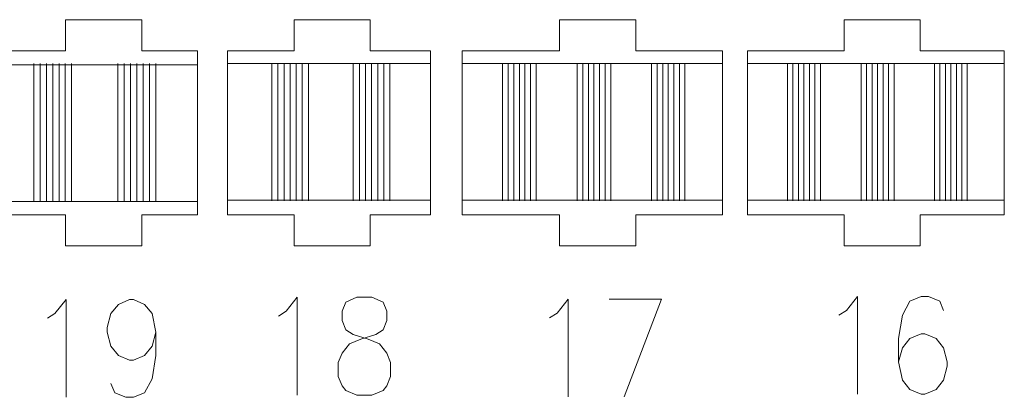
# Model space of a CAD drawing. Header units: inches. Extents: x -7 to 6.8, y -5.2 to 5.1.
# Tile 37 of 37: x 2.7 to 6.8, y 3.5 to 5.1. Entities that reach past the tile are written whole.
import ezdxf

# ---------------------------------------------------------------- set-up
doc = ezdxf.new("R2010")
doc.units = ezdxf.units.IN
doc.header["$MEASUREMENT"] = 0
doc.layers.add('Layer 1', color=7, linetype='Continuous')

msp = doc.modelspace()

# ---------------------------------------------------------------- linework, layer by layer
at = {"layer": 'Layer 1', "lineweight": 9}
for points in [[(3.441, 4.7819), (3.441, 4.7819), (3.441, 4.9429), (3.441, 4.9429), (3.441, 4.9429), (3.441, 4.9429), (3.2082, 4.9429), (3.2082, 4.9429), (3.2082, 4.9429), (3.2082, 4.9429), (3.2082, 5.0729), (3.2082, 5.0729), (3.2082, 5.0729), (3.2082, 5.0729), (2.8897, 5.0729), (2.8897, 5.0729), (2.8897, 5.0729), (2.8897, 5.0729), (2.8897, 4.9429), (2.8897, 4.9429), (2.8897, 4.9429), (2.8897, 4.9429), (2.5655, 4.9429), (2.5655, 4.9429), (2.5655, 4.9429), (2.5655, 4.9429), (2.5655, 4.7819), (2.5655, 4.7819)], [(4.4156, 4.7819), (4.4156, 4.7819), (4.4156, 4.9429), (4.4156, 4.9429), (4.4156, 4.9429), (4.4156, 4.9429), (4.1644, 4.9429), (4.1644, 4.9429), (4.1644, 4.9429), (4.1644, 4.9429), (4.1644, 5.0729), (4.1644, 5.0729), (4.1644, 5.0729), (4.1644, 5.0729), (3.8459, 5.0729), (3.8459, 5.0729), (3.8459, 5.0729), (3.8459, 5.0729), (3.8459, 4.9429), (3.8459, 4.9429), (3.8459, 4.9429), (3.8459, 4.9429), (3.5667, 4.9429), (3.5667, 4.9429), (3.5667, 4.9429), (3.5667, 4.9429), (3.5667, 4.7819), (3.5667, 4.7819)], [(5.6371, 4.7819), (5.6371, 4.7819), (5.6371, 4.9429), (5.6371, 4.9429), (5.6371, 4.9429), (5.6371, 4.9429), (5.2749, 4.9429), (5.2749, 4.9429), (5.2749, 4.9429), (5.2749, 4.9429), (5.2749, 5.0729), (5.2749, 5.0729), (5.2749, 5.0729), (5.2749, 5.0729), (4.9564, 5.0729), (4.9564, 5.0729), (4.9564, 5.0729), (4.9564, 5.0729), (4.9564, 4.9429), (4.9564, 4.9429), (4.9564, 4.9429), (4.9564, 4.9429), (4.5489, 4.9429), (4.5489, 4.9429), (4.5489, 4.9429), (4.5489, 4.9429), (4.5489, 4.7819), (4.5489, 4.7819)], [(6.8166, 4.7819), (6.8166, 4.7819), (6.8166, 4.9429), (6.8166, 4.9429), (6.8166, 4.9429), (6.8166, 4.9429), (6.4645, 4.9429), (6.4645, 4.9429), (6.4645, 4.9429), (6.4645, 4.9429), (6.4645, 5.0729), (6.4645, 5.0729), (6.4645, 5.0729), (6.4645, 5.0729), (6.146, 5.0729), (6.146, 5.0729), (6.146, 5.0729), (6.146, 5.0729), (6.146, 4.9429), (6.146, 4.9429), (6.146, 4.9429), (6.146, 4.9429), (5.7429, 4.9429), (5.7429, 4.9429), (5.7429, 4.9429), (5.7429, 4.9429), (5.7429, 4.7819), (5.7429, 4.7819)], [(2.5655, 4.4324), (2.5655, 4.4324), (2.5655, 4.2554), (2.5655, 4.2554), (2.5655, 4.2554), (2.5655, 4.2554), (2.8897, 4.2554), (2.8897, 4.2554), (2.8897, 4.2554), (2.8897, 4.2554), (2.8897, 4.1254), (2.8897, 4.1254), (2.8897, 4.1254), (2.8897, 4.1254), (3.2082, 4.1254), (3.2082, 4.1254), (3.2082, 4.1254), (3.2082, 4.1254), (3.2082, 4.2554), (3.2082, 4.2554), (3.2082, 4.2554), (3.2082, 4.2554), (3.441, 4.2554), (3.441, 4.2554), (3.441, 4.2554), (3.441, 4.2554), (3.441, 4.4324), (3.441, 4.4324)], [(3.5667, 4.4324), (3.5667, 4.4324), (3.5667, 4.2554), (3.5667, 4.2554), (3.5667, 4.2554), (3.5667, 4.2554), (3.8459, 4.2554), (3.8459, 4.2554), (3.8459, 4.2554), (3.8459, 4.2554), (3.8459, 4.1254), (3.8459, 4.1254), (3.8459, 4.1254), (3.8459, 4.1254), (4.1644, 4.1254), (4.1644, 4.1254), (4.1644, 4.1254), (4.1644, 4.1254), (4.1644, 4.2554), (4.1644, 4.2554), (4.1644, 4.2554), (4.1644, 4.2554), (4.4156, 4.2554), (4.4156, 4.2554), (4.4156, 4.2554), (4.4156, 4.2554), (4.4156, 4.4324), (4.4156, 4.4324)], [(4.5489, 4.4324), (4.5489, 4.4324), (4.5489, 4.2554), (4.5489, 4.2554), (4.5489, 4.2554), (4.5489, 4.2554), (4.9564, 4.2554), (4.9564, 4.2554), (4.9564, 4.2554), (4.9564, 4.2554), (4.9564, 4.1254), (4.9564, 4.1254), (4.9564, 4.1254), (4.9564, 4.1254), (5.2749, 4.1254), (5.2749, 4.1254), (5.2749, 4.1254), (5.2749, 4.1254), (5.2749, 4.2554), (5.2749, 4.2554), (5.2749, 4.2554), (5.2749, 4.2554), (5.6371, 4.2554), (5.6371, 4.2554), (5.6371, 4.2554), (5.6371, 4.2554), (5.6371, 4.4324), (5.6371, 4.4324)], [(5.7429, 4.4324), (5.7429, 4.4324), (5.7429, 4.2554), (5.7429, 4.2554), (5.7429, 4.2554), (5.7429, 4.2554), (6.146, 4.2554), (6.146, 4.2554), (6.146, 4.2554), (6.146, 4.2554), (6.146, 4.1254), (6.146, 4.1254), (6.146, 4.1254), (6.146, 4.1254), (6.4645, 4.1254), (6.4645, 4.1254), (6.4645, 4.1254), (6.4645, 4.1254), (6.4645, 4.2554), (6.4645, 4.2554), (6.4645, 4.2554), (6.4645, 4.2554), (6.8166, 4.2554), (6.8166, 4.2554), (6.8166, 4.2554), (6.8166, 4.2554), (6.8166, 4.4324), (6.8166, 4.4324)]]:
    msp.add_open_spline(points, degree=3, knots=[0, 0, 0, 0, 0.125, 0.125, 0.125, 0.125, 0.25, 0.25, 0.25, 0.25, 0.375, 0.375, 0.375, 0.375, 0.5, 0.5, 0.5, 0.5, 0.625, 0.625, 0.625, 0.625, 0.75, 0.75, 0.75, 0.75, 1, 1, 1, 1], dxfattribs=at)
at = {"layer": 'Layer 1', "color": 1, "lineweight": 9}
for points in [[(3.441, 4.8841), (3.441, 4.8841), (2.5655, 4.8841), (2.5655, 4.8841)], [(4.4156, 4.8893), (4.4156, 4.8893), (3.5667, 4.8893), (3.5667, 4.8893)], [(5.6371, 4.8893), (5.6371, 4.8893), (4.5489, 4.8893), (4.5489, 4.8893)], [(6.8166, 4.8893), (6.8166, 4.8893), (5.7429, 4.8893), (5.7429, 4.8893)], [(3.441, 4.7598), (3.441, 4.7598), (3.441, 4.7819), (3.441, 4.7819)], [(3.5667, 4.7598), (3.5667, 4.7598), (3.5667, 4.7819), (3.5667, 4.7819)], [(4.4156, 4.7598), (4.4156, 4.7598), (4.4156, 4.7819), (4.4156, 4.7819)], [(4.5489, 4.7598), (4.5489, 4.7598), (4.5489, 4.7819), (4.5489, 4.7819)], [(5.6371, 4.7598), (5.6371, 4.7598), (5.6371, 4.7819), (5.6371, 4.7819)], [(5.7429, 4.7598), (5.7429, 4.7598), (5.7429, 4.7819), (5.7429, 4.7819)], [(6.8166, 4.7598), (6.8166, 4.7598), (6.8166, 4.7819), (6.8166, 4.7819)], [(3.441, 4.4324), (3.441, 4.4324), (3.441, 4.4545), (3.441, 4.4545)], [(3.5667, 4.4324), (3.5667, 4.4324), (3.5667, 4.4545), (3.5667, 4.4545)], [(4.4156, 4.4324), (4.4156, 4.4324), (4.4156, 4.4545), (4.4156, 4.4545)], [(4.5489, 4.4324), (4.5489, 4.4324), (4.5489, 4.4545), (4.5489, 4.4545)], [(5.6371, 4.4324), (5.6371, 4.4324), (5.6371, 4.4545), (5.6371, 4.4545)], [(5.7429, 4.4324), (5.7429, 4.4324), (5.7429, 4.4545), (5.7429, 4.4545)], [(6.8166, 4.4324), (6.8166, 4.4324), (6.8166, 4.4545), (6.8166, 4.4545)], [(3.441, 4.3116), (3.441, 4.3116), (2.5655, 4.3116), (2.5655, 4.3116)], [(4.4156, 4.3168), (4.4156, 4.3168), (3.5667, 4.3168), (3.5667, 4.3168)], [(5.6371, 4.3168), (5.6371, 4.3168), (4.5489, 4.3168), (4.5489, 4.3168)], [(6.8166, 4.3168), (6.8166, 4.3168), (5.7429, 4.3168), (5.7429, 4.3168)]]:
    msp.add_open_spline(points, degree=3, dxfattribs=at)
at = {"layer": 'Layer 1', "color": 5, "lineweight": 9}
for points in [[(2.7568, 4.3142), (2.7568, 4.3142), (2.7568, 4.8893), (2.7568, 4.8893)], [(2.7831, 4.3142), (2.7831, 4.3142), (2.7831, 4.8893), (2.7831, 4.8893)], [(2.8095, 4.3142), (2.8095, 4.3142), (2.8095, 4.8893), (2.8095, 4.8893)], [(2.8358, 4.3142), (2.8358, 4.3142), (2.8358, 4.8893), (2.8358, 4.8893)], [(2.8622, 4.3142), (2.8622, 4.3142), (2.8622, 4.8893), (2.8622, 4.8893)], [(2.8885, 4.3142), (2.8885, 4.3142), (2.8885, 4.8893), (2.8885, 4.8893)], [(2.9149, 4.3142), (2.9149, 4.3142), (2.9149, 4.8893), (2.9149, 4.8893)], [(3.1084, 4.3142), (3.1084, 4.3142), (3.1084, 4.8893), (3.1084, 4.8893)], [(3.1348, 4.3142), (3.1348, 4.3142), (3.1348, 4.8893), (3.1348, 4.8893)], [(3.1611, 4.3142), (3.1611, 4.3142), (3.1611, 4.8893), (3.1611, 4.8893)], [(3.1875, 4.3142), (3.1875, 4.3142), (3.1875, 4.8893), (3.1875, 4.8893)], [(3.2138, 4.3142), (3.2138, 4.3142), (3.2138, 4.8893), (3.2138, 4.8893)], [(3.2402, 4.3142), (3.2402, 4.3142), (3.2402, 4.8893), (3.2402, 4.8893)], [(3.2665, 4.3142), (3.2665, 4.3142), (3.2665, 4.8893), (3.2665, 4.8893)], [(3.7522, 4.3142), (3.7522, 4.3142), (3.7522, 4.8893), (3.7522, 4.8893)], [(3.7778, 4.3142), (3.7778, 4.3142), (3.7778, 4.8893), (3.7778, 4.8893)], [(3.8033, 4.3142), (3.8033, 4.3142), (3.8033, 4.8893), (3.8033, 4.8893)], [(3.8288, 4.3142), (3.8288, 4.3142), (3.8288, 4.8893), (3.8288, 4.8893)], [(3.8544, 4.3142), (3.8544, 4.3142), (3.8544, 4.8893), (3.8544, 4.8893)], [(3.8799, 4.3142), (3.8799, 4.3142), (3.8799, 4.8893), (3.8799, 4.8893)], [(3.9055, 4.3142), (3.9055, 4.3142), (3.9055, 4.8893), (3.9055, 4.8893)], [(4.0931, 4.3142), (4.0931, 4.3142), (4.0931, 4.8893), (4.0931, 4.8893)], [(4.1187, 4.3142), (4.1187, 4.3142), (4.1187, 4.8893), (4.1187, 4.8893)], [(4.1442, 4.3142), (4.1442, 4.3142), (4.1442, 4.8893), (4.1442, 4.8893)], [(4.1698, 4.3142), (4.1698, 4.3142), (4.1698, 4.8893), (4.1698, 4.8893)], [(4.1953, 4.3142), (4.1953, 4.3142), (4.1953, 4.8893), (4.1953, 4.8893)], [(4.2209, 4.3142), (4.2209, 4.3142), (4.2209, 4.8893), (4.2209, 4.8893)], [(4.2464, 4.3142), (4.2464, 4.3142), (4.2464, 4.8893), (4.2464, 4.8893)], [(4.7179, 4.3142), (4.7179, 4.3142), (4.7179, 4.8893), (4.7179, 4.8893)], [(4.7412, 4.3142), (4.7412, 4.3142), (4.7412, 4.8893), (4.7412, 4.8893)], [(4.7645, 4.3142), (4.7645, 4.3142), (4.7645, 4.8893), (4.7645, 4.8893)], [(4.7878, 4.3142), (4.7878, 4.3142), (4.7878, 4.8893), (4.7878, 4.8893)], [(4.8111, 4.3142), (4.8111, 4.3142), (4.8111, 4.8893), (4.8111, 4.8893)], [(4.8344, 4.3142), (4.8344, 4.3142), (4.8344, 4.8893), (4.8344, 4.8893)], [(4.8577, 4.3142), (4.8577, 4.3142), (4.8577, 4.8893), (4.8577, 4.8893)], [(5.0303, 4.3142), (5.0303, 4.3142), (5.0303, 4.8893), (5.0303, 4.8893)], [(5.0536, 4.3142), (5.0536, 4.3142), (5.0536, 4.8893), (5.0536, 4.8893)], [(5.0769, 4.3142), (5.0769, 4.3142), (5.0769, 4.8893), (5.0769, 4.8893)], [(5.1001, 4.3142), (5.1001, 4.3142), (5.1001, 4.8893), (5.1001, 4.8893)], [(5.1234, 4.3142), (5.1234, 4.3142), (5.1234, 4.8893), (5.1234, 4.8893)], [(5.1467, 4.3142), (5.1467, 4.3142), (5.1467, 4.8893), (5.1467, 4.8893)], [(5.17, 4.3142), (5.17, 4.3142), (5.17, 4.8893), (5.17, 4.8893)], [(5.3411, 4.3142), (5.3411, 4.3142), (5.3411, 4.8893), (5.3411, 4.8893)], [(5.3644, 4.3142), (5.3644, 4.3142), (5.3644, 4.8893), (5.3644, 4.8893)], [(5.3877, 4.3142), (5.3877, 4.3142), (5.3877, 4.8893), (5.3877, 4.8893)], [(5.411, 4.3142), (5.411, 4.3142), (5.411, 4.8893), (5.411, 4.8893)], [(5.4343, 4.3142), (5.4343, 4.3142), (5.4343, 4.8893), (5.4343, 4.8893)], [(5.4575, 4.3142), (5.4575, 4.3142), (5.4575, 4.8893), (5.4575, 4.8893)], [(5.4808, 4.3142), (5.4808, 4.3142), (5.4808, 4.8893), (5.4808, 4.8893)], [(5.9096, 4.3142), (5.9096, 4.3142), (5.9096, 4.8893), (5.9096, 4.8893)], [(5.9326, 4.3142), (5.9326, 4.3142), (5.9326, 4.8893), (5.9326, 4.8893)], [(5.9555, 4.3142), (5.9555, 4.3142), (5.9555, 4.8893), (5.9555, 4.8893)], [(5.9785, 4.3142), (5.9785, 4.3142), (5.9785, 4.8893), (5.9785, 4.8893)], [(6.0015, 4.3142), (6.0015, 4.3142), (6.0015, 4.8893), (6.0015, 4.8893)], [(6.0244, 4.3142), (6.0244, 4.3142), (6.0244, 4.8893), (6.0244, 4.8893)], [(6.0474, 4.3142), (6.0474, 4.3142), (6.0474, 4.8893), (6.0474, 4.8893)], [(6.2176, 4.3142), (6.2176, 4.3142), (6.2176, 4.8893), (6.2176, 4.8893)], [(6.2406, 4.3142), (6.2406, 4.3142), (6.2406, 4.8893), (6.2406, 4.8893)], [(6.2635, 4.3142), (6.2635, 4.3142), (6.2635, 4.8893), (6.2635, 4.8893)], [(6.2865, 4.3142), (6.2865, 4.3142), (6.2865, 4.8893), (6.2865, 4.8893)], [(6.3095, 4.3142), (6.3095, 4.3142), (6.3095, 4.8893), (6.3095, 4.8893)], [(6.3324, 4.3142), (6.3324, 4.3142), (6.3324, 4.8893), (6.3324, 4.8893)], [(6.3554, 4.3142), (6.3554, 4.3142), (6.3554, 4.8893), (6.3554, 4.8893)], [(6.5241, 4.3142), (6.5241, 4.3142), (6.5241, 4.8893), (6.5241, 4.8893)], [(6.5471, 4.3142), (6.5471, 4.3142), (6.5471, 4.8893), (6.5471, 4.8893)], [(6.57, 4.3142), (6.57, 4.3142), (6.57, 4.8893), (6.57, 4.8893)], [(6.593, 4.3142), (6.593, 4.3142), (6.593, 4.8893), (6.593, 4.8893)], [(6.616, 4.3142), (6.616, 4.3142), (6.616, 4.8893), (6.616, 4.8893)], [(6.6389, 4.3142), (6.6389, 4.3142), (6.6389, 4.8893), (6.6389, 4.8893)], [(6.6619, 4.3142), (6.6619, 4.3142), (6.6619, 4.8893), (6.6619, 4.8893)]]:
    msp.add_open_spline(points, degree=3, dxfattribs=at)
at = {"layer": 'Layer 1', "lineweight": 9}
for points in [[(3.441, 4.4545), (3.441, 4.4545), (3.441, 4.7598), (3.441, 4.7598)], [(3.5667, 4.7598), (3.5667, 4.7598), (3.5667, 4.4545), (3.5667, 4.4545)], [(4.4156, 4.4545), (4.4156, 4.4545), (4.4156, 4.7598), (4.4156, 4.7598)], [(4.5489, 4.7598), (4.5489, 4.7598), (4.5489, 4.4545), (4.5489, 4.4545)], [(5.6371, 4.4545), (5.6371, 4.4545), (5.6371, 4.7598), (5.6371, 4.7598)], [(5.7429, 4.7598), (5.7429, 4.7598), (5.7429, 4.4545), (5.7429, 4.4545)], [(6.8166, 4.4545), (6.8166, 4.4545), (6.8166, 4.7598), (6.8166, 4.7598)]]:
    msp.add_open_spline(points, degree=3, dxfattribs=at)
at = {"layer": 'Layer 1', "color": 1, "lineweight": 9}
for points, knots in [([(6.1246, 3.8356), (6.1246, 3.8356), (6.156, 3.8554), (6.156, 3.8554), (6.156, 3.8554), (6.156, 3.8554), (6.2029, 3.9139), (6.2029, 3.9139), (6.2029, 3.9139), (6.2029, 3.9139), (6.2029, 3.5048), (6.2029, 3.5048)], [0, 0, 0, 0, 0.25, 0.25, 0.25, 0.25, 0.5, 0.5, 0.5, 0.5, 1, 1, 1, 1]), ([(6.5621, 3.8554), (6.5621, 3.8554), (6.5466, 3.894), (6.5466, 3.894), (6.5466, 3.894), (6.5466, 3.894), (6.4998, 3.9139), (6.4998, 3.9139), (6.4998, 3.9139), (6.4998, 3.9139), (6.4683, 3.9139), (6.4683, 3.9139), (6.4683, 3.9139), (6.4683, 3.9139), (6.4214, 3.894), (6.4214, 3.894), (6.4214, 3.894), (6.4214, 3.894), (6.3905, 3.8356), (6.3905, 3.8356), (6.3905, 3.8356), (6.3905, 3.8356), (6.3746, 3.7385), (6.3746, 3.7385), (6.3746, 3.7385), (6.3746, 3.7385), (6.3746, 3.6409), (6.3746, 3.6409), (6.3746, 3.6409), (6.3746, 3.6409), (6.3905, 3.5632), (6.3905, 3.5632), (6.3905, 3.5632), (6.3905, 3.5632), (6.4214, 3.5241), (6.4214, 3.5241), (6.4214, 3.5241), (6.4214, 3.5241), (6.4683, 3.5048), (6.4683, 3.5048), (6.4683, 3.5048), (6.4683, 3.5048), (6.4843, 3.5048), (6.4843, 3.5048), (6.4843, 3.5048), (6.4843, 3.5048), (6.5312, 3.5241), (6.5312, 3.5241), (6.5312, 3.5241), (6.5312, 3.5241), (6.5621, 3.5632), (6.5621, 3.5632), (6.5621, 3.5632), (6.5621, 3.5632), (6.5781, 3.6217), (6.5781, 3.6217), (6.5781, 3.6217), (6.5781, 3.6217), (6.5781, 3.6409), (6.5781, 3.6409), (6.5781, 3.6409), (6.5781, 3.6409), (6.5621, 3.6994), (6.5621, 3.6994), (6.5621, 3.6994), (6.5621, 3.6994), (6.5312, 3.7385), (6.5312, 3.7385), (6.5312, 3.7385), (6.5312, 3.7385), (6.4843, 3.7578), (6.4843, 3.7578), (6.4843, 3.7578), (6.4843, 3.7578), (6.4683, 3.7578), (6.4683, 3.7578), (6.4683, 3.7578), (6.4683, 3.7578), (6.4214, 3.7385), (6.4214, 3.7385), (6.4214, 3.7385), (6.4214, 3.7385), (6.3905, 3.6994), (6.3905, 3.6994), (6.3905, 3.6994), (6.3905, 3.6994), (6.3746, 3.6409), (6.3746, 3.6409)], [0, 0, 0, 0, 0.043478, 0.043478, 0.043478, 0.043478, 0.086957, 0.086957, 0.086957, 0.086957, 0.130435, 0.130435, 0.130435, 0.130435, 0.173913, 0.173913, 0.173913, 0.173913, 0.217391, 0.217391, 0.217391, 0.217391, 0.26087, 0.26087, 0.26087, 0.26087, 0.304348, 0.304348, 0.304348, 0.304348, 0.347826, 0.347826, 0.347826, 0.347826, 0.391304, 0.391304, 0.391304, 0.391304, 0.434783, 0.434783, 0.434783, 0.434783, 0.478261, 0.478261, 0.478261, 0.478261, 0.521739, 0.521739, 0.521739, 0.521739, 0.565217, 0.565217, 0.565217, 0.565217, 0.608696, 0.608696, 0.608696, 0.608696, 0.652174, 0.652174, 0.652174, 0.652174, 0.695652, 0.695652, 0.695652, 0.695652, 0.73913, 0.73913, 0.73913, 0.73913, 0.782609, 0.782609, 0.782609, 0.782609, 0.826087, 0.826087, 0.826087, 0.826087, 0.869565, 0.869565, 0.869565, 0.869565, 0.913043, 0.913043, 0.913043, 0.913043, 1, 1, 1, 1]), ([(2.8136, 3.8226), (2.8136, 3.8226), (2.845, 3.8425), (2.845, 3.8425), (2.845, 3.8425), (2.845, 3.8425), (2.8919, 3.9009), (2.8919, 3.9009), (2.8919, 3.9009), (2.8919, 3.9009), (2.8919, 3.4918), (2.8919, 3.4918)], [0, 0, 0, 0, 0.25, 0.25, 0.25, 0.25, 0.5, 0.5, 0.5, 0.5, 1, 1, 1, 1]), ([(3.2671, 3.7642), (3.2671, 3.7642), (3.2511, 3.7057), (3.2511, 3.7057), (3.2511, 3.7057), (3.2511, 3.7057), (3.2202, 3.6671), (3.2202, 3.6671), (3.2202, 3.6671), (3.2202, 3.6671), (3.1733, 3.6473), (3.1733, 3.6473), (3.1733, 3.6473), (3.1733, 3.6473), (3.1573, 3.6473), (3.1573, 3.6473), (3.1573, 3.6473), (3.1573, 3.6473), (3.1104, 3.6671), (3.1104, 3.6671), (3.1104, 3.6671), (3.1104, 3.6671), (3.0795, 3.7057), (3.0795, 3.7057), (3.0795, 3.7057), (3.0795, 3.7057), (3.0635, 3.7642), (3.0635, 3.7642), (3.0635, 3.7642), (3.0635, 3.7642), (3.0635, 3.784), (3.0635, 3.784), (3.0635, 3.784), (3.0635, 3.784), (3.0795, 3.8425), (3.0795, 3.8425), (3.0795, 3.8425), (3.0795, 3.8425), (3.1104, 3.8811), (3.1104, 3.8811), (3.1104, 3.8811), (3.1104, 3.8811), (3.1573, 3.9009), (3.1573, 3.9009), (3.1573, 3.9009), (3.1573, 3.9009), (3.1733, 3.9009), (3.1733, 3.9009), (3.1733, 3.9009), (3.1733, 3.9009), (3.2202, 3.8811), (3.2202, 3.8811), (3.2202, 3.8811), (3.2202, 3.8811), (3.2511, 3.8425), (3.2511, 3.8425), (3.2511, 3.8425), (3.2511, 3.8425), (3.2671, 3.7642), (3.2671, 3.7642), (3.2671, 3.7642), (3.2671, 3.7642), (3.2671, 3.6671), (3.2671, 3.6671), (3.2671, 3.6671), (3.2671, 3.6671), (3.2511, 3.5695), (3.2511, 3.5695), (3.2511, 3.5695), (3.2511, 3.5695), (3.2202, 3.5111), (3.2202, 3.5111), (3.2202, 3.5111), (3.2202, 3.5111), (3.1733, 3.4918), (3.1733, 3.4918), (3.1733, 3.4918), (3.1733, 3.4918), (3.1418, 3.4918), (3.1418, 3.4918), (3.1418, 3.4918), (3.1418, 3.4918), (3.095, 3.5111), (3.095, 3.5111), (3.095, 3.5111), (3.095, 3.5111), (3.0795, 3.5503), (3.0795, 3.5503)], [0, 0, 0, 0, 0.043478, 0.043478, 0.043478, 0.043478, 0.086957, 0.086957, 0.086957, 0.086957, 0.130435, 0.130435, 0.130435, 0.130435, 0.173913, 0.173913, 0.173913, 0.173913, 0.217391, 0.217391, 0.217391, 0.217391, 0.26087, 0.26087, 0.26087, 0.26087, 0.304348, 0.304348, 0.304348, 0.304348, 0.347826, 0.347826, 0.347826, 0.347826, 0.391304, 0.391304, 0.391304, 0.391304, 0.434783, 0.434783, 0.434783, 0.434783, 0.478261, 0.478261, 0.478261, 0.478261, 0.521739, 0.521739, 0.521739, 0.521739, 0.565217, 0.565217, 0.565217, 0.565217, 0.608696, 0.608696, 0.608696, 0.608696, 0.652174, 0.652174, 0.652174, 0.652174, 0.695652, 0.695652, 0.695652, 0.695652, 0.73913, 0.73913, 0.73913, 0.73913, 0.782609, 0.782609, 0.782609, 0.782609, 0.826087, 0.826087, 0.826087, 0.826087, 0.869565, 0.869565, 0.869565, 0.869565, 0.913043, 0.913043, 0.913043, 0.913043, 1, 1, 1, 1]), ([(3.7803, 3.8322), (3.7803, 3.8322), (3.8117, 3.8521), (3.8117, 3.8521), (3.8117, 3.8521), (3.8117, 3.8521), (3.8586, 3.9105), (3.8586, 3.9105), (3.8586, 3.9105), (3.8586, 3.9105), (3.8586, 3.5014), (3.8586, 3.5014)], [0, 0, 0, 0, 0.25, 0.25, 0.25, 0.25, 0.5, 0.5, 0.5, 0.5, 1, 1, 1, 1]), ([(4.1085, 3.9105), (4.1085, 3.9105), (4.0616, 3.8907), (4.0616, 3.8907), (4.0616, 3.8907), (4.0616, 3.8907), (4.0462, 3.8521), (4.0462, 3.8521), (4.0462, 3.8521), (4.0462, 3.8521), (4.0462, 3.8129), (4.0462, 3.8129), (4.0462, 3.8129), (4.0462, 3.8129), (4.0616, 3.7738), (4.0616, 3.7738), (4.0616, 3.7738), (4.0616, 3.7738), (4.0931, 3.7545), (4.0931, 3.7545), (4.0931, 3.7545), (4.0931, 3.7545), (4.1554, 3.7352), (4.1554, 3.7352), (4.1554, 3.7352), (4.1554, 3.7352), (4.2023, 3.7153), (4.2023, 3.7153), (4.2023, 3.7153), (4.2023, 3.7153), (4.2337, 3.6768), (4.2337, 3.6768), (4.2337, 3.6768), (4.2337, 3.6768), (4.2492, 3.6376), (4.2492, 3.6376), (4.2492, 3.6376), (4.2492, 3.6376), (4.2492, 3.5791), (4.2492, 3.5791), (4.2492, 3.5791), (4.2492, 3.5791), (4.2337, 3.54), (4.2337, 3.54), (4.2337, 3.54), (4.2337, 3.54), (4.2178, 3.5207), (4.2178, 3.5207), (4.2178, 3.5207), (4.2178, 3.5207), (4.1709, 3.5014), (4.1709, 3.5014), (4.1709, 3.5014), (4.1709, 3.5014), (4.1085, 3.5014), (4.1085, 3.5014), (4.1085, 3.5014), (4.1085, 3.5014), (4.0616, 3.5207), (4.0616, 3.5207), (4.0616, 3.5207), (4.0616, 3.5207), (4.0462, 3.54), (4.0462, 3.54), (4.0462, 3.54), (4.0462, 3.54), (4.0302, 3.5791), (4.0302, 3.5791), (4.0302, 3.5791), (4.0302, 3.5791), (4.0302, 3.6376), (4.0302, 3.6376), (4.0302, 3.6376), (4.0302, 3.6376), (4.0462, 3.6768), (4.0462, 3.6768), (4.0462, 3.6768), (4.0462, 3.6768), (4.0771, 3.7153), (4.0771, 3.7153), (4.0771, 3.7153), (4.0771, 3.7153), (4.124, 3.7352), (4.124, 3.7352), (4.124, 3.7352), (4.124, 3.7352), (4.1868, 3.7545), (4.1868, 3.7545), (4.1868, 3.7545), (4.1868, 3.7545), (4.2178, 3.7738), (4.2178, 3.7738), (4.2178, 3.7738), (4.2178, 3.7738), (4.2337, 3.8129), (4.2337, 3.8129), (4.2337, 3.8129), (4.2337, 3.8129), (4.2337, 3.8521), (4.2337, 3.8521), (4.2337, 3.8521), (4.2337, 3.8521), (4.2178, 3.8907), (4.2178, 3.8907), (4.2178, 3.8907), (4.2178, 3.8907), (4.1709, 3.9105), (4.1709, 3.9105), (4.1709, 3.9105), (4.1709, 3.9105), (4.1085, 3.9105), (4.1085, 3.9105)], [0, 0, 0, 0, 0.034483, 0.034483, 0.034483, 0.034483, 0.068966, 0.068966, 0.068966, 0.068966, 0.103448, 0.103448, 0.103448, 0.103448, 0.137931, 0.137931, 0.137931, 0.137931, 0.172414, 0.172414, 0.172414, 0.172414, 0.206897, 0.206897, 0.206897, 0.206897, 0.241379, 0.241379, 0.241379, 0.241379, 0.275862, 0.275862, 0.275862, 0.275862, 0.310345, 0.310345, 0.310345, 0.310345, 0.344828, 0.344828, 0.344828, 0.344828, 0.37931, 0.37931, 0.37931, 0.37931, 0.413793, 0.413793, 0.413793, 0.413793, 0.448276, 0.448276, 0.448276, 0.448276, 0.482759, 0.482759, 0.482759, 0.482759, 0.517241, 0.517241, 0.517241, 0.517241, 0.551724, 0.551724, 0.551724, 0.551724, 0.586207, 0.586207, 0.586207, 0.586207, 0.62069, 0.62069, 0.62069, 0.62069, 0.655172, 0.655172, 0.655172, 0.655172, 0.689655, 0.689655, 0.689655, 0.689655, 0.724138, 0.724138, 0.724138, 0.724138, 0.758621, 0.758621, 0.758621, 0.758621, 0.793103, 0.793103, 0.793103, 0.793103, 0.827586, 0.827586, 0.827586, 0.827586, 0.862069, 0.862069, 0.862069, 0.862069, 0.896552, 0.896552, 0.896552, 0.896552, 0.931034, 0.931034, 0.931034, 0.931034, 1, 1, 1, 1]), ([(4.9141, 3.8247), (4.9141, 3.8247), (4.9456, 3.8446), (4.9456, 3.8446), (4.9456, 3.8446), (4.9456, 3.8446), (4.9925, 3.9031), (4.9925, 3.9031), (4.9925, 3.9031), (4.9925, 3.9031), (4.9925, 3.494), (4.9925, 3.494)], [0, 0, 0, 0, 0.25, 0.25, 0.25, 0.25, 0.5, 0.5, 0.5, 0.5, 1, 1, 1, 1]), ([(5.1641, 3.9031), (5.1641, 3.9031), (5.3831, 3.9031), (5.3831, 3.9031), (5.3831, 3.9031), (5.3831, 3.9031), (5.2269, 3.494), (5.2269, 3.494)], [0, 0, 0, 0, 0.333333, 0.333333, 0.333333, 0.333333, 1, 1, 1, 1])]:
    msp.add_open_spline(points, degree=3, knots=knots, dxfattribs=at)

doc.saveas('drawing.dxf')
